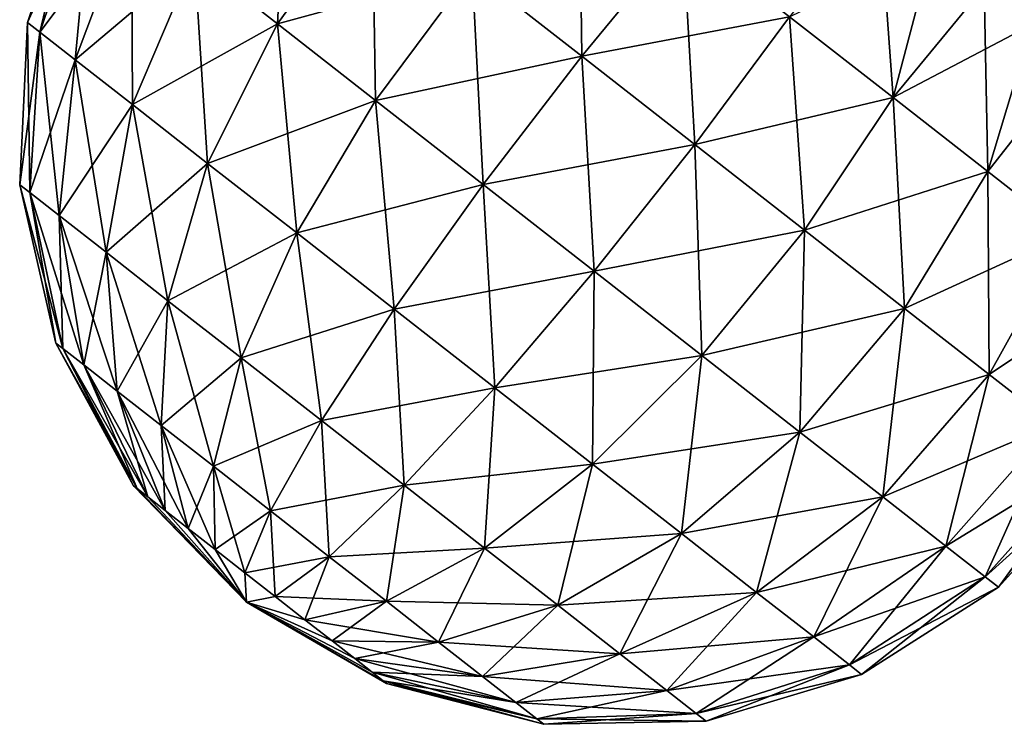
# Model space of a CAD drawing. Header units: millimetres. Extents: x -84 to 84, y -375 to 274.
# Tile 6 of 108: x -84 to -74, y 25 to 33. Entities that reach past the tile are written whole.
import ezdxf

# ---------------------------------------------------------------- set-up
doc = ezdxf.new("R2010")
doc.units = ezdxf.units.MM
doc.header["$LTSCALE"] = 148.96817
for name, color, linetype in [('175', 7, 'CONTINUOUS'), ('176', 7, 'CONTINUOUS'), ('180', 7, 'CONTINUOUS'), ('181', 7, 'CONTINUOUS')]:
    doc.layers.add(name, color=color, linetype=linetype)

msp = doc.modelspace()

# ---------------------------------------------------------------- linework, layer by layer
at = {"layer": '175', "color": 7, "linetype": 'CONTINUOUS', "true_color": 0xa2afbf}
for points in [[(-82.483, 33.361, 13.567), (-81.595, 32.667, 14.566), (-81.486, 34.782, 13.646), (-82.483, 33.361, 13.567)], [(-81.486, 34.782, 13.646), (-81.595, 32.667, 14.566), (-80.581, 34.075, 14.663), (-81.486, 34.782, 13.646)], [(-79.51, 33.238, 15.377), (-78.336, 32.321, 15.744), (-78.364, 34.502, 15.046), (-79.51, 33.238, 15.377)], [(-78.364, 34.502, 15.046), (-78.336, 32.321, 15.744), (-77.255, 33.635, 15.393), (-78.364, 34.502, 15.046)], [(-84.27, 32.68, 9.425), (-84.14, 32.578, 10.78), (-83.721, 34.328, 9.425), (-84.27, 32.68, 9.425)], [(-83.721, 34.328, 9.425), (-84.14, 32.578, 10.78), (-83.578, 34.216, 10.92), (-83.721, 34.328, 9.425)], [(-84.14, 32.578, 10.78), (-83.759, 32.28, 12.057), (-83.578, 34.216, 10.92), (-84.14, 32.578, 10.78)], [(-83.578, 34.216, 10.92), (-83.759, 32.28, 12.057), (-83.157, 33.888, 12.328), (-83.578, 34.216, 10.92)], [(-81.595, 32.667, 14.566), (-80.544, 31.846, 15.265), (-80.581, 34.075, 14.663), (-81.595, 32.667, 14.566)], [(-80.581, 34.075, 14.663), (-80.544, 31.846, 15.265), (-79.51, 33.238, 15.377), (-80.581, 34.075, 14.663)], [(-76.113, 32.743, 15.393), (-75.004, 31.877, 15.046), (-75.155, 33.94, 14.592), (-76.113, 32.743, 15.393)], [(-75.155, 33.94, 14.592), (-75.004, 31.877, 15.046), (-74.581, 33.492, 14.434), (-75.155, 33.94, 14.592)], [(-83.759, 32.28, 12.057), (-83.147, 31.803, 13.181), (-83.157, 33.888, 12.328), (-83.759, 32.28, 12.057)], [(-83.157, 33.888, 12.328), (-83.147, 31.803, 13.181), (-82.483, 33.361, 13.567), (-83.157, 33.888, 12.328)], [(-78.336, 32.321, 15.744), (-77.127, 31.376, 15.744), (-77.255, 33.635, 15.393), (-78.336, 32.321, 15.744)], [(-77.255, 33.635, 15.393), (-77.127, 31.376, 15.744), (-76.113, 32.743, 15.393), (-77.255, 33.635, 15.393)], [(-74.581, 33.492, 14.434), (-75.004, 31.877, 15.046), (-74.031, 33.062, 14.173), (-74.581, 33.492, 14.434)], [(-83.147, 31.803, 13.181), (-82.342, 31.173, 14.086), (-82.483, 33.361, 13.567), (-83.147, 31.803, 13.181)], [(-82.483, 33.361, 13.567), (-82.342, 31.173, 14.086), (-81.595, 32.667, 14.566), (-82.483, 33.361, 13.567)], [(-80.544, 31.846, 15.265), (-79.392, 30.946, 15.626), (-79.51, 33.238, 15.377), (-80.544, 31.846, 15.265)], [(-79.51, 33.238, 15.377), (-79.392, 30.946, 15.626), (-78.336, 32.321, 15.744), (-79.51, 33.238, 15.377)], [(-75.004, 31.877, 15.046), (-73.993, 31.087, 14.373), (-74.031, 33.062, 14.173), (-75.004, 31.877, 15.046)], [(-74.031, 33.062, 14.173), (-73.993, 31.087, 14.373), (-73.516, 32.66, 13.816), (-74.031, 33.062, 14.173)], [(-84.354, 30.944, 9.425), (-84.247, 30.861, 10.541), (-84.27, 32.68, 9.425), (-84.354, 30.944, 9.425)], [(-84.27, 32.68, 9.425), (-84.247, 30.861, 10.541), (-84.14, 32.578, 10.78), (-84.27, 32.68, 9.425)], [(-77.127, 31.376, 15.744), (-75.953, 30.459, 15.377), (-76.113, 32.743, 15.393), (-77.127, 31.376, 15.744)], [(-76.113, 32.743, 15.393), (-75.953, 30.459, 15.377), (-75.004, 31.877, 15.046), (-76.113, 32.743, 15.393)], [(-84.247, 30.861, 10.541), (-83.933, 30.615, 11.591), (-84.14, 32.578, 10.78), (-84.247, 30.861, 10.541)], [(-84.14, 32.578, 10.78), (-83.933, 30.615, 11.591), (-83.759, 32.28, 12.057), (-84.14, 32.578, 10.78)], [(-82.342, 31.173, 14.086), (-81.389, 30.429, 14.721), (-81.595, 32.667, 14.566), (-82.342, 31.173, 14.086)], [(-81.595, 32.667, 14.566), (-81.389, 30.429, 14.721), (-80.544, 31.846, 15.265), (-81.595, 32.667, 14.566)], [(-73.516, 32.66, 13.816), (-73.993, 31.087, 14.373), (-73.047, 32.293, 13.37), (-73.516, 32.66, 13.816)], [(-83.933, 30.615, 11.591), (-83.43, 30.222, 12.516), (-83.759, 32.28, 12.057), (-83.933, 30.615, 11.591)], [(-83.759, 32.28, 12.057), (-83.43, 30.222, 12.516), (-83.147, 31.803, 13.181), (-83.759, 32.28, 12.057)], [(-79.392, 30.946, 15.626), (-78.205, 30.019, 15.626), (-78.336, 32.321, 15.744), (-79.392, 30.946, 15.626)], [(-78.336, 32.321, 15.744), (-78.205, 30.019, 15.626), (-77.127, 31.376, 15.744), (-78.336, 32.321, 15.744)], [(-73.993, 31.087, 14.373), (-73.138, 30.419, 13.412), (-73.047, 32.293, 13.37), (-73.993, 31.087, 14.373)], [(-81.389, 30.429, 14.721), (-80.345, 29.613, 15.048), (-80.544, 31.846, 15.265), (-81.389, 30.429, 14.721)], [(-80.544, 31.846, 15.265), (-80.345, 29.613, 15.048), (-79.392, 30.946, 15.626), (-80.544, 31.846, 15.265)], [(-75.953, 30.459, 15.377), (-74.882, 29.622, 14.663), (-75.004, 31.877, 15.046), (-75.953, 30.459, 15.377)], [(-75.004, 31.877, 15.046), (-74.882, 29.622, 14.663), (-73.993, 31.087, 14.373), (-75.004, 31.877, 15.046)], [(-83.43, 30.222, 12.516), (-82.767, 29.704, 13.261), (-83.147, 31.803, 13.181), (-83.43, 30.222, 12.516)], [(-83.147, 31.803, 13.181), (-82.767, 29.704, 13.261), (-82.342, 31.173, 14.086), (-83.147, 31.803, 13.181)], [(-78.205, 30.019, 15.626), (-77.053, 29.119, 15.265), (-77.127, 31.376, 15.744), (-78.205, 30.019, 15.626)], [(-77.127, 31.376, 15.744), (-77.053, 29.119, 15.265), (-75.953, 30.459, 15.377), (-77.127, 31.376, 15.744)], [(-82.767, 29.704, 13.261), (-81.983, 29.092, 13.784), (-82.342, 31.173, 14.086), (-82.767, 29.704, 13.261)], [(-82.342, 31.173, 14.086), (-81.983, 29.092, 13.784), (-81.389, 30.429, 14.721), (-82.342, 31.173, 14.086)], [(-74.882, 29.622, 14.663), (-73.977, 28.915, 13.646), (-73.993, 31.087, 14.373), (-74.882, 29.622, 14.663)], [(-73.993, 31.087, 14.373), (-73.977, 28.915, 13.646), (-73.138, 30.419, 13.412), (-73.993, 31.087, 14.373)], [(-83.966, 29.25, 9.425), (-83.891, 29.191, 10.218), (-84.354, 30.944, 9.425), (-83.966, 29.25, 9.425)], [(-84.354, 30.944, 9.425), (-83.891, 29.191, 10.218), (-84.247, 30.861, 10.541), (-84.354, 30.944, 9.425)], [(-80.345, 29.613, 15.048), (-79.269, 28.772, 15.048), (-79.392, 30.946, 15.626), (-80.345, 29.613, 15.048)], [(-79.392, 30.946, 15.626), (-79.269, 28.772, 15.048), (-78.205, 30.019, 15.626), (-79.392, 30.946, 15.626)], [(-83.891, 29.191, 10.218), (-83.667, 29.017, 10.965), (-84.247, 30.861, 10.541), (-83.891, 29.191, 10.218)], [(-84.247, 30.861, 10.541), (-83.667, 29.017, 10.965), (-83.933, 30.615, 11.591), (-84.247, 30.861, 10.541)], [(-83.667, 29.017, 10.965), (-83.31, 28.737, 11.622), (-83.933, 30.615, 11.591), (-83.667, 29.017, 10.965)], [(-83.933, 30.615, 11.591), (-83.31, 28.737, 11.622), (-83.43, 30.222, 12.516), (-83.933, 30.615, 11.591)], [(-77.053, 29.119, 15.265), (-76.003, 28.298, 14.566), (-75.953, 30.459, 15.377), (-77.053, 29.119, 15.265)], [(-75.953, 30.459, 15.377), (-76.003, 28.298, 14.566), (-74.882, 29.622, 14.663), (-75.953, 30.459, 15.377)], [(-81.983, 29.092, 13.784), (-81.123, 28.42, 14.053), (-81.389, 30.429, 14.721), (-81.983, 29.092, 13.784)], [(-81.389, 30.429, 14.721), (-81.123, 28.42, 14.053), (-80.345, 29.613, 15.048), (-81.389, 30.429, 14.721)], [(-73.977, 28.915, 13.646), (-73.29, 28.379, 12.383), (-73.138, 30.419, 13.412), (-73.977, 28.915, 13.646)], [(-83.31, 28.737, 11.622), (-82.839, 28.369, 12.152), (-83.43, 30.222, 12.516), (-83.31, 28.737, 11.622)], [(-83.43, 30.222, 12.516), (-82.839, 28.369, 12.152), (-82.767, 29.704, 13.261), (-83.43, 30.222, 12.516)], [(-79.269, 28.772, 15.048), (-78.224, 27.956, 14.721), (-78.205, 30.019, 15.626), (-79.269, 28.772, 15.048)], [(-78.205, 30.019, 15.626), (-78.224, 27.956, 14.721), (-77.053, 29.119, 15.265), (-78.205, 30.019, 15.626)], [(-82.839, 28.369, 12.152), (-82.281, 27.934, 12.523), (-82.767, 29.704, 13.261), (-82.839, 28.369, 12.152)], [(-82.767, 29.704, 13.261), (-82.281, 27.934, 12.523), (-81.983, 29.092, 13.784), (-82.767, 29.704, 13.261)], [(-76.003, 28.298, 14.566), (-75.114, 27.604, 13.567), (-74.882, 29.622, 14.663), (-76.003, 28.298, 14.566)], [(-74.882, 29.622, 14.663), (-75.114, 27.604, 13.567), (-73.977, 28.915, 13.646), (-74.882, 29.622, 14.663)], [(-81.123, 28.42, 14.053), (-80.238, 27.728, 14.053), (-80.345, 29.613, 15.048), (-81.123, 28.42, 14.053)], [(-80.345, 29.613, 15.048), (-80.238, 27.728, 14.053), (-79.269, 28.772, 15.048), (-80.345, 29.613, 15.048)], [(-83.136, 27.724, 9.425), (-83.097, 27.693, 9.837), (-83.966, 29.25, 9.425), (-83.136, 27.724, 9.425)], [(-83.966, 29.25, 9.425), (-83.097, 27.693, 9.837), (-83.891, 29.191, 10.218), (-83.966, 29.25, 9.425)], [(-83.097, 27.693, 9.837), (-82.981, 27.603, 10.224), (-83.891, 29.191, 10.218), (-83.097, 27.693, 9.837)], [(-83.891, 29.191, 10.218), (-82.981, 27.603, 10.224), (-83.667, 29.017, 10.965), (-83.891, 29.191, 10.218)], [(-82.281, 27.934, 12.523), (-81.67, 27.456, 12.714), (-81.983, 29.092, 13.784), (-82.281, 27.934, 12.523)], [(-81.983, 29.092, 13.784), (-81.67, 27.456, 12.714), (-81.123, 28.42, 14.053), (-81.983, 29.092, 13.784)], [(-78.224, 27.956, 14.721), (-77.271, 27.212, 14.086), (-77.053, 29.119, 15.265), (-78.224, 27.956, 14.721)], [(-77.053, 29.119, 15.265), (-77.271, 27.212, 14.086), (-76.003, 28.298, 14.566), (-77.053, 29.119, 15.265)], [(-82.981, 27.603, 10.224), (-82.796, 27.458, 10.565), (-83.667, 29.017, 10.965), (-82.981, 27.603, 10.224)], [(-83.667, 29.017, 10.965), (-82.796, 27.458, 10.565), (-83.31, 28.737, 11.622), (-83.667, 29.017, 10.965)], [(-75.114, 27.604, 13.567), (-74.44, 27.077, 12.328), (-73.977, 28.915, 13.646), (-75.114, 27.604, 13.567)], [(-73.977, 28.915, 13.646), (-74.44, 27.077, 12.328), (-73.29, 28.379, 12.383), (-73.977, 28.915, 13.646)], [(-80.238, 27.728, 14.053), (-79.378, 27.056, 13.784), (-79.269, 28.772, 15.048), (-80.238, 27.728, 14.053)], [(-79.269, 28.772, 15.048), (-79.378, 27.056, 13.784), (-78.224, 27.956, 14.721), (-79.269, 28.772, 15.048)], [(-82.796, 27.458, 10.565), (-82.551, 27.267, 10.84), (-83.31, 28.737, 11.622), (-82.796, 27.458, 10.565)], [(-83.31, 28.737, 11.622), (-82.551, 27.267, 10.84), (-82.839, 28.369, 12.152), (-83.31, 28.737, 11.622)], [(-82.551, 27.267, 10.84), (-82.262, 27.041, 11.033), (-82.839, 28.369, 12.152), (-82.551, 27.267, 10.84)], [(-82.839, 28.369, 12.152), (-82.262, 27.041, 11.033), (-82.281, 27.934, 12.523), (-82.839, 28.369, 12.152)], [(-81.67, 27.456, 12.714), (-81.041, 26.964, 12.714), (-81.123, 28.42, 14.053), (-81.67, 27.456, 12.714)], [(-81.123, 28.42, 14.053), (-81.041, 26.964, 12.714), (-80.238, 27.728, 14.053), (-81.123, 28.42, 14.053)], [(-74.44, 27.077, 12.328), (-74.02, 26.749, 10.92), (-73.29, 28.379, 12.383), (-74.44, 27.077, 12.328)], [(-73.29, 28.379, 12.383), (-74.02, 26.749, 10.92), (-72.861, 28.044, 10.948), (-73.29, 28.379, 12.383)], [(-77.271, 27.212, 14.086), (-76.466, 26.582, 13.181), (-76.003, 28.298, 14.566), (-77.271, 27.212, 14.086)], [(-76.003, 28.298, 14.566), (-76.466, 26.582, 13.181), (-75.114, 27.604, 13.567), (-76.003, 28.298, 14.566)], [(-74.02, 26.749, 10.92), (-73.877, 26.637, 9.425), (-72.861, 28.044, 10.948), (-74.02, 26.749, 10.92)], [(-72.861, 28.044, 10.948), (-73.877, 26.637, 9.425), (-72.716, 27.93, 9.425), (-72.861, 28.044, 10.948)], [(-82.262, 27.041, 11.033), (-81.945, 26.793, 11.132), (-82.281, 27.934, 12.523), (-82.262, 27.041, 11.033)], [(-82.281, 27.934, 12.523), (-81.945, 26.793, 11.132), (-81.67, 27.456, 12.714), (-82.281, 27.934, 12.523)], [(-79.378, 27.056, 13.784), (-78.594, 26.444, 13.261), (-78.224, 27.956, 14.721), (-79.378, 27.056, 13.784)], [(-78.224, 27.956, 14.721), (-78.594, 26.444, 13.261), (-77.271, 27.212, 14.086), (-78.224, 27.956, 14.721)], [(-83.136, 27.724, 9.425), (-81.927, 26.479, 9.425), (-83.097, 27.693, 9.837), (-83.136, 27.724, 9.425)], [(-81.041, 26.964, 12.714), (-80.429, 26.487, 12.523), (-80.238, 27.728, 14.053), (-81.041, 26.964, 12.714)], [(-80.238, 27.728, 14.053), (-80.429, 26.487, 12.523), (-79.378, 27.056, 13.784), (-80.238, 27.728, 14.053)], [(-83.097, 27.693, 9.837), (-81.927, 26.479, 9.425), (-82.981, 27.603, 10.224), (-83.097, 27.693, 9.837)], [(-82.981, 27.603, 10.224), (-81.927, 26.479, 9.425), (-82.796, 27.458, 10.565), (-82.981, 27.603, 10.224)], [(-76.466, 26.582, 13.181), (-75.855, 26.105, 12.057), (-75.114, 27.604, 13.567), (-76.466, 26.582, 13.181)], [(-75.114, 27.604, 13.567), (-75.855, 26.105, 12.057), (-74.44, 27.077, 12.328), (-75.114, 27.604, 13.567)], [(-82.796, 27.458, 10.565), (-81.927, 26.479, 9.425), (-82.551, 27.267, 10.84), (-82.796, 27.458, 10.565)], [(-81.945, 26.793, 11.132), (-81.618, 26.537, 11.132), (-81.67, 27.456, 12.714), (-81.945, 26.793, 11.132)], [(-81.67, 27.456, 12.714), (-81.618, 26.537, 11.132), (-81.041, 26.964, 12.714), (-81.67, 27.456, 12.714)], [(-82.551, 27.267, 10.84), (-81.927, 26.479, 9.425), (-82.262, 27.041, 11.033), (-82.551, 27.267, 10.84)], [(-78.594, 26.444, 13.261), (-77.931, 25.926, 12.516), (-77.271, 27.212, 14.086), (-78.594, 26.444, 13.261)], [(-77.271, 27.212, 14.086), (-77.931, 25.926, 12.516), (-76.466, 26.582, 13.181), (-77.271, 27.212, 14.086)], [(-82.262, 27.041, 11.033), (-81.927, 26.479, 9.425), (-81.945, 26.793, 11.132), (-82.262, 27.041, 11.033)], [(-80.429, 26.487, 12.523), (-79.872, 26.051, 12.152), (-79.378, 27.056, 13.784), (-80.429, 26.487, 12.523)], [(-79.378, 27.056, 13.784), (-79.872, 26.051, 12.152), (-78.594, 26.444, 13.261), (-79.378, 27.056, 13.784)], [(-75.855, 26.105, 12.057), (-75.473, 25.807, 10.78), (-74.44, 27.077, 12.328), (-75.855, 26.105, 12.057)], [(-74.44, 27.077, 12.328), (-75.473, 25.807, 10.78), (-74.02, 26.749, 10.92), (-74.44, 27.077, 12.328)], [(-81.618, 26.537, 11.132), (-81.301, 26.29, 11.033), (-81.041, 26.964, 12.714), (-81.618, 26.537, 11.132)], [(-81.041, 26.964, 12.714), (-81.301, 26.29, 11.033), (-80.429, 26.487, 12.523), (-81.041, 26.964, 12.714)], [(-81.945, 26.793, 11.132), (-81.927, 26.479, 9.425), (-81.618, 26.537, 11.132), (-81.945, 26.793, 11.132)], [(-75.473, 25.807, 10.78), (-75.343, 25.705, 9.425), (-74.02, 26.749, 10.92), (-75.473, 25.807, 10.78)], [(-74.02, 26.749, 10.92), (-75.343, 25.705, 9.425), (-73.877, 26.637, 9.425), (-74.02, 26.749, 10.92)], [(-77.931, 25.926, 12.516), (-77.428, 25.533, 11.591), (-76.466, 26.582, 13.181), (-77.931, 25.926, 12.516)], [(-76.466, 26.582, 13.181), (-77.428, 25.533, 11.591), (-75.855, 26.105, 12.057), (-76.466, 26.582, 13.181)], [(-81.618, 26.537, 11.132), (-81.927, 26.479, 9.425), (-81.301, 26.29, 11.033), (-81.618, 26.537, 11.132)], [(-81.301, 26.29, 11.033), (-81.927, 26.479, 9.425), (-81.011, 26.064, 10.84), (-81.301, 26.29, 11.033)], [(-81.011, 26.064, 10.84), (-81.927, 26.479, 9.425), (-80.767, 25.873, 10.565), (-81.011, 26.064, 10.84)], [(-80.767, 25.873, 10.565), (-81.927, 26.479, 9.425), (-80.581, 25.728, 10.224), (-80.767, 25.873, 10.565)], [(-80.581, 25.728, 10.224), (-81.927, 26.479, 9.425), (-80.465, 25.637, 9.837), (-80.581, 25.728, 10.224)], [(-80.465, 25.637, 9.837), (-81.927, 26.479, 9.425), (-80.426, 25.606, 9.425), (-80.465, 25.637, 9.837)], [(-81.301, 26.29, 11.033), (-81.011, 26.064, 10.84), (-80.429, 26.487, 12.523), (-81.301, 26.29, 11.033)], [(-80.429, 26.487, 12.523), (-81.011, 26.064, 10.84), (-79.872, 26.051, 12.152), (-80.429, 26.487, 12.523)], [(-79.872, 26.051, 12.152), (-79.401, 25.683, 11.622), (-78.594, 26.444, 13.261), (-79.872, 26.051, 12.152)], [(-78.594, 26.444, 13.261), (-79.401, 25.683, 11.622), (-77.931, 25.926, 12.516), (-78.594, 26.444, 13.261)], [(-81.011, 26.064, 10.84), (-80.767, 25.873, 10.565), (-79.872, 26.051, 12.152), (-81.011, 26.064, 10.84)], [(-79.872, 26.051, 12.152), (-80.767, 25.873, 10.565), (-79.401, 25.683, 11.622), (-79.872, 26.051, 12.152)], [(-77.428, 25.533, 11.591), (-77.114, 25.287, 10.541), (-75.855, 26.105, 12.057), (-77.428, 25.533, 11.591)], [(-75.855, 26.105, 12.057), (-77.114, 25.287, 10.541), (-75.473, 25.807, 10.78), (-75.855, 26.105, 12.057)], [(-79.401, 25.683, 11.622), (-79.043, 25.404, 10.965), (-77.931, 25.926, 12.516), (-79.401, 25.683, 11.622)], [(-77.931, 25.926, 12.516), (-79.043, 25.404, 10.965), (-77.428, 25.533, 11.591), (-77.931, 25.926, 12.516)], [(-80.767, 25.873, 10.565), (-80.581, 25.728, 10.224), (-79.401, 25.683, 11.622), (-80.767, 25.873, 10.565)], [(-80.581, 25.728, 10.224), (-80.465, 25.637, 9.837), (-79.043, 25.404, 10.965), (-80.581, 25.728, 10.224)], [(-79.401, 25.683, 11.622), (-80.581, 25.728, 10.224), (-79.043, 25.404, 10.965), (-79.401, 25.683, 11.622)], [(-77.114, 25.287, 10.541), (-77.007, 25.204, 9.425), (-75.473, 25.807, 10.78), (-77.114, 25.287, 10.541)], [(-75.473, 25.807, 10.78), (-77.007, 25.204, 9.425), (-75.343, 25.705, 9.425), (-75.473, 25.807, 10.78)], [(-80.465, 25.637, 9.837), (-80.426, 25.606, 9.425), (-78.82, 25.229, 10.218), (-80.465, 25.637, 9.837)], [(-79.043, 25.404, 10.965), (-80.465, 25.637, 9.837), (-78.82, 25.229, 10.218), (-79.043, 25.404, 10.965)], [(-78.82, 25.229, 10.218), (-80.426, 25.606, 9.425), (-78.744, 25.17, 9.425), (-78.82, 25.229, 10.218)], [(-79.043, 25.404, 10.965), (-78.82, 25.229, 10.218), (-77.428, 25.533, 11.591), (-79.043, 25.404, 10.965)], [(-77.428, 25.533, 11.591), (-78.82, 25.229, 10.218), (-77.114, 25.287, 10.541), (-77.428, 25.533, 11.591)], [(-78.82, 25.229, 10.218), (-78.744, 25.17, 9.425), (-77.114, 25.287, 10.541), (-78.82, 25.229, 10.218)], [(-77.114, 25.287, 10.541), (-78.744, 25.17, 9.425), (-77.007, 25.204, 9.425), (-77.114, 25.287, 10.541)]]:
    msp.add_3dface(points, dxfattribs=at)
at = {"layer": '176', "color": 7, "linetype": 'CONTINUOUS', "true_color": 0xa2afbf}
msp.add_3dface([(-74.031, 33.062, 14.173), (-73.516, 32.66, 13.816), (-73.337, 33.608, 13.546), (-74.031, 33.062, 14.173)], dxfattribs=at)
at = {"layer": '180', "color": 7, "linetype": 'CONTINUOUS', "true_color": 0xa2afbf}
for points in [[(-84.27, 32.68, 9.425), (-83.721, 34.328, 9.425), (-83.578, 34.216, 7.93), (-84.27, 32.68, 9.425)], [(-84.14, 32.578, 8.07), (-84.27, 32.68, 9.425), (-83.578, 34.216, 7.93), (-84.14, 32.578, 8.07)], [(-83.157, 33.888, 6.522), (-84.14, 32.578, 8.07), (-83.578, 34.216, 7.93), (-83.157, 33.888, 6.522)], [(-81.595, 32.667, 4.284), (-82.483, 33.361, 5.283), (-80.581, 34.075, 4.187), (-81.595, 32.667, 4.284)], [(-79.51, 33.238, 3.473), (-81.595, 32.667, 4.284), (-80.581, 34.075, 4.187), (-79.51, 33.238, 3.473)], [(-83.759, 32.28, 6.793), (-84.14, 32.578, 8.07), (-83.157, 33.888, 6.522), (-83.759, 32.28, 6.793)], [(-82.483, 33.361, 5.283), (-83.759, 32.28, 6.793), (-83.157, 33.888, 6.522), (-82.483, 33.361, 5.283)], [(-78.336, 32.321, 3.106), (-79.51, 33.238, 3.473), (-77.255, 33.635, 3.457), (-78.336, 32.321, 3.106)], [(-76.113, 32.743, 3.457), (-78.336, 32.321, 3.106), (-77.255, 33.635, 3.457), (-76.113, 32.743, 3.457)], [(-75.004, 31.877, 3.804), (-76.113, 32.743, 3.457), (-74.581, 33.492, 4.416), (-75.004, 31.877, 3.804)], [(-74.031, 33.062, 4.677), (-75.004, 31.877, 3.804), (-74.581, 33.492, 4.416), (-74.031, 33.062, 4.677)], [(-83.147, 31.803, 5.669), (-83.759, 32.28, 6.793), (-82.483, 33.361, 5.283), (-83.147, 31.803, 5.669)], [(-81.595, 32.667, 4.284), (-83.147, 31.803, 5.669), (-82.483, 33.361, 5.283), (-81.595, 32.667, 4.284)], [(-80.544, 31.846, 3.585), (-81.595, 32.667, 4.284), (-79.51, 33.238, 3.473), (-80.544, 31.846, 3.585)], [(-78.336, 32.321, 3.106), (-80.544, 31.846, 3.585), (-79.51, 33.238, 3.473), (-78.336, 32.321, 3.106)], [(-73.516, 32.66, 5.034), (-75.004, 31.877, 3.804), (-74.031, 33.062, 4.677), (-73.516, 32.66, 5.034)], [(-84.354, 30.944, 9.425), (-84.27, 32.68, 9.425), (-84.14, 32.578, 8.07), (-84.354, 30.944, 9.425)], [(-77.127, 31.376, 3.106), (-78.336, 32.321, 3.106), (-76.113, 32.743, 3.457), (-77.127, 31.376, 3.106)], [(-75.004, 31.877, 3.804), (-77.127, 31.376, 3.106), (-76.113, 32.743, 3.457), (-75.004, 31.877, 3.804)], [(-84.247, 30.861, 8.309), (-84.354, 30.944, 9.425), (-84.14, 32.578, 8.07), (-84.247, 30.861, 8.309)], [(-83.759, 32.28, 6.793), (-84.247, 30.861, 8.309), (-84.14, 32.578, 8.07), (-83.759, 32.28, 6.793)], [(-82.342, 31.173, 4.764), (-83.147, 31.803, 5.669), (-81.595, 32.667, 4.284), (-82.342, 31.173, 4.764)], [(-80.544, 31.846, 3.585), (-82.342, 31.173, 4.764), (-81.595, 32.667, 4.284), (-80.544, 31.846, 3.585)], [(-73.993, 31.087, 4.477), (-75.004, 31.877, 3.804), (-73.516, 32.66, 5.034), (-73.993, 31.087, 4.477)], [(-73.047, 32.293, 5.48), (-73.993, 31.087, 4.477), (-73.516, 32.66, 5.034), (-73.047, 32.293, 5.48)], [(-83.933, 30.615, 7.259), (-84.247, 30.861, 8.309), (-83.759, 32.28, 6.793), (-83.933, 30.615, 7.259)], [(-83.147, 31.803, 5.669), (-83.933, 30.615, 7.259), (-83.759, 32.28, 6.793), (-83.147, 31.803, 5.669)], [(-79.392, 30.946, 3.224), (-80.544, 31.846, 3.585), (-78.336, 32.321, 3.106), (-79.392, 30.946, 3.224)], [(-77.127, 31.376, 3.106), (-79.392, 30.946, 3.224), (-78.336, 32.321, 3.106), (-77.127, 31.376, 3.106)], [(-73.138, 30.419, 5.438), (-73.993, 31.087, 4.477), (-73.047, 32.293, 5.48), (-73.138, 30.419, 5.438)], [(-81.389, 30.429, 4.129), (-82.342, 31.173, 4.764), (-80.544, 31.846, 3.585), (-81.389, 30.429, 4.129)], [(-79.392, 30.946, 3.224), (-81.389, 30.429, 4.129), (-80.544, 31.846, 3.585), (-79.392, 30.946, 3.224)], [(-75.953, 30.459, 3.473), (-77.127, 31.376, 3.106), (-75.004, 31.877, 3.804), (-75.953, 30.459, 3.473)], [(-73.993, 31.087, 4.477), (-75.953, 30.459, 3.473), (-75.004, 31.877, 3.804), (-73.993, 31.087, 4.477)], [(-83.43, 30.222, 6.334), (-83.933, 30.615, 7.259), (-83.147, 31.803, 5.669), (-83.43, 30.222, 6.334)], [(-82.342, 31.173, 4.764), (-83.43, 30.222, 6.334), (-83.147, 31.803, 5.669), (-82.342, 31.173, 4.764)], [(-78.205, 30.019, 3.224), (-79.392, 30.946, 3.224), (-77.127, 31.376, 3.106), (-78.205, 30.019, 3.224)], [(-75.953, 30.459, 3.473), (-78.205, 30.019, 3.224), (-77.127, 31.376, 3.106), (-75.953, 30.459, 3.473)], [(-82.767, 29.704, 5.589), (-83.43, 30.222, 6.334), (-82.342, 31.173, 4.764), (-82.767, 29.704, 5.589)], [(-81.389, 30.429, 4.129), (-82.767, 29.704, 5.589), (-82.342, 31.173, 4.764), (-81.389, 30.429, 4.129)], [(-74.882, 29.622, 4.187), (-75.953, 30.459, 3.473), (-73.993, 31.087, 4.477), (-74.882, 29.622, 4.187)], [(-73.138, 30.419, 5.438), (-74.882, 29.622, 4.187), (-73.993, 31.087, 4.477), (-73.138, 30.419, 5.438)], [(-83.966, 29.25, 9.425), (-84.354, 30.944, 9.425), (-84.247, 30.861, 8.309), (-83.966, 29.25, 9.425)], [(-80.345, 29.613, 3.802), (-81.389, 30.429, 4.129), (-79.392, 30.946, 3.224), (-80.345, 29.613, 3.802)], [(-78.205, 30.019, 3.224), (-80.345, 29.613, 3.802), (-79.392, 30.946, 3.224), (-78.205, 30.019, 3.224)], [(-83.891, 29.191, 8.632), (-83.966, 29.25, 9.425), (-84.247, 30.861, 8.309), (-83.891, 29.191, 8.632)], [(-83.933, 30.615, 7.259), (-83.891, 29.191, 8.632), (-84.247, 30.861, 8.309), (-83.933, 30.615, 7.259)], [(-83.667, 29.017, 7.885), (-83.891, 29.191, 8.632), (-83.933, 30.615, 7.259), (-83.667, 29.017, 7.885)], [(-83.43, 30.222, 6.334), (-83.667, 29.017, 7.885), (-83.933, 30.615, 7.259), (-83.43, 30.222, 6.334)], [(-77.053, 29.119, 3.585), (-78.205, 30.019, 3.224), (-75.953, 30.459, 3.473), (-77.053, 29.119, 3.585)], [(-74.882, 29.622, 4.187), (-77.053, 29.119, 3.585), (-75.953, 30.459, 3.473), (-74.882, 29.622, 4.187)], [(-81.983, 29.092, 5.066), (-82.767, 29.704, 5.589), (-81.389, 30.429, 4.129), (-81.983, 29.092, 5.066)], [(-80.345, 29.613, 3.802), (-81.983, 29.092, 5.066), (-81.389, 30.429, 4.129), (-80.345, 29.613, 3.802)], [(-73.977, 28.915, 5.204), (-74.882, 29.622, 4.187), (-73.138, 30.419, 5.438), (-73.977, 28.915, 5.204)], [(-72.489, 29.912, 6.631), (-73.977, 28.915, 5.204), (-73.138, 30.419, 5.438), (-72.489, 29.912, 6.631)], [(-83.31, 28.737, 7.228), (-83.667, 29.017, 7.885), (-83.43, 30.222, 6.334), (-83.31, 28.737, 7.228)], [(-82.767, 29.704, 5.589), (-83.31, 28.737, 7.228), (-83.43, 30.222, 6.334), (-82.767, 29.704, 5.589)], [(-79.269, 28.772, 3.802), (-80.345, 29.613, 3.802), (-78.205, 30.019, 3.224), (-79.269, 28.772, 3.802)], [(-77.053, 29.119, 3.585), (-79.269, 28.772, 3.802), (-78.205, 30.019, 3.224), (-77.053, 29.119, 3.585)], [(-73.29, 28.379, 6.467), (-73.977, 28.915, 5.204), (-72.489, 29.912, 6.631), (-73.29, 28.379, 6.467)], [(-82.839, 28.369, 6.698), (-83.31, 28.737, 7.228), (-82.767, 29.704, 5.589), (-82.839, 28.369, 6.698)], [(-81.983, 29.092, 5.066), (-82.839, 28.369, 6.698), (-82.767, 29.704, 5.589), (-81.983, 29.092, 5.066)], [(-76.003, 28.298, 4.284), (-77.053, 29.119, 3.585), (-74.882, 29.622, 4.187), (-76.003, 28.298, 4.284)], [(-73.977, 28.915, 5.204), (-76.003, 28.298, 4.284), (-74.882, 29.622, 4.187), (-73.977, 28.915, 5.204)], [(-81.123, 28.42, 4.797), (-81.983, 29.092, 5.066), (-80.345, 29.613, 3.802), (-81.123, 28.42, 4.797)], [(-79.269, 28.772, 3.802), (-81.123, 28.42, 4.797), (-80.345, 29.613, 3.802), (-79.269, 28.772, 3.802)], [(-83.136, 27.724, 9.425), (-83.966, 29.25, 9.425), (-83.891, 29.191, 8.632), (-83.136, 27.724, 9.425)], [(-83.097, 27.693, 9.013), (-83.136, 27.724, 9.425), (-83.891, 29.191, 8.632), (-83.097, 27.693, 9.013)], [(-83.667, 29.017, 7.885), (-83.097, 27.693, 9.013), (-83.891, 29.191, 8.632), (-83.667, 29.017, 7.885)], [(-82.281, 27.934, 6.327), (-82.839, 28.369, 6.698), (-81.983, 29.092, 5.066), (-82.281, 27.934, 6.327)], [(-81.123, 28.42, 4.797), (-82.281, 27.934, 6.327), (-81.983, 29.092, 5.066), (-81.123, 28.42, 4.797)], [(-78.224, 27.956, 4.129), (-79.269, 28.772, 3.802), (-77.053, 29.119, 3.585), (-78.224, 27.956, 4.129)], [(-76.003, 28.298, 4.284), (-78.224, 27.956, 4.129), (-77.053, 29.119, 3.585), (-76.003, 28.298, 4.284)], [(-82.981, 27.603, 8.626), (-83.097, 27.693, 9.013), (-83.667, 29.017, 7.885), (-82.981, 27.603, 8.626)], [(-83.31, 28.737, 7.228), (-82.981, 27.603, 8.626), (-83.667, 29.017, 7.885), (-83.31, 28.737, 7.228)], [(-75.114, 27.604, 5.283), (-76.003, 28.298, 4.284), (-73.977, 28.915, 5.204), (-75.114, 27.604, 5.283)], [(-73.29, 28.379, 6.467), (-75.114, 27.604, 5.283), (-73.977, 28.915, 5.204), (-73.29, 28.379, 6.467)], [(-80.238, 27.728, 4.797), (-81.123, 28.42, 4.797), (-79.269, 28.772, 3.802), (-80.238, 27.728, 4.797)], [(-78.224, 27.956, 4.129), (-80.238, 27.728, 4.797), (-79.269, 28.772, 3.802), (-78.224, 27.956, 4.129)], [(-82.796, 27.458, 8.285), (-82.981, 27.603, 8.626), (-83.31, 28.737, 7.228), (-82.796, 27.458, 8.285)], [(-82.839, 28.369, 6.698), (-82.796, 27.458, 8.285), (-83.31, 28.737, 7.228), (-82.839, 28.369, 6.698)], [(-82.551, 27.267, 8.01), (-82.796, 27.458, 8.285), (-82.839, 28.369, 6.698), (-82.551, 27.267, 8.01)], [(-82.281, 27.934, 6.327), (-82.551, 27.267, 8.01), (-82.839, 28.369, 6.698), (-82.281, 27.934, 6.327)], [(-81.67, 27.456, 6.136), (-82.281, 27.934, 6.327), (-81.123, 28.42, 4.797), (-81.67, 27.456, 6.136)], [(-80.238, 27.728, 4.797), (-81.67, 27.456, 6.136), (-81.123, 28.42, 4.797), (-80.238, 27.728, 4.797)], [(-74.44, 27.077, 6.522), (-75.114, 27.604, 5.283), (-73.29, 28.379, 6.467), (-74.44, 27.077, 6.522)], [(-72.861, 28.044, 7.902), (-74.44, 27.077, 6.522), (-73.29, 28.379, 6.467), (-72.861, 28.044, 7.902)], [(-77.271, 27.212, 4.764), (-78.224, 27.956, 4.129), (-76.003, 28.298, 4.284), (-77.271, 27.212, 4.764)], [(-75.114, 27.604, 5.283), (-77.271, 27.212, 4.764), (-76.003, 28.298, 4.284), (-75.114, 27.604, 5.283)], [(-74.02, 26.749, 7.93), (-74.44, 27.077, 6.522), (-72.861, 28.044, 7.902), (-74.02, 26.749, 7.93)], [(-72.716, 27.93, 9.425), (-74.02, 26.749, 7.93), (-72.861, 28.044, 7.902), (-72.716, 27.93, 9.425)], [(-82.262, 27.041, 7.817), (-82.551, 27.267, 8.01), (-82.281, 27.934, 6.327), (-82.262, 27.041, 7.817)], [(-81.67, 27.456, 6.136), (-82.262, 27.041, 7.817), (-82.281, 27.934, 6.327), (-81.67, 27.456, 6.136)], [(-79.378, 27.056, 5.066), (-80.238, 27.728, 4.797), (-78.224, 27.956, 4.129), (-79.378, 27.056, 5.066)], [(-77.271, 27.212, 4.764), (-79.378, 27.056, 5.066), (-78.224, 27.956, 4.129), (-77.271, 27.212, 4.764)], [(-72.716, 27.93, 9.425), (-73.877, 26.637, 9.425), (-74.02, 26.749, 7.93), (-72.716, 27.93, 9.425)], [(-81.927, 26.479, 9.425), (-83.136, 27.724, 9.425), (-83.097, 27.693, 9.013), (-81.927, 26.479, 9.425)], [(-81.041, 26.964, 6.136), (-81.67, 27.456, 6.136), (-80.238, 27.728, 4.797), (-81.041, 26.964, 6.136)], [(-79.378, 27.056, 5.066), (-81.041, 26.964, 6.136), (-80.238, 27.728, 4.797), (-79.378, 27.056, 5.066)], [(-82.981, 27.603, 8.626), (-81.927, 26.479, 9.425), (-83.097, 27.693, 9.013), (-82.981, 27.603, 8.626)], [(-82.796, 27.458, 8.285), (-81.927, 26.479, 9.425), (-82.981, 27.603, 8.626), (-82.796, 27.458, 8.285)], [(-76.466, 26.582, 5.669), (-77.271, 27.212, 4.764), (-75.114, 27.604, 5.283), (-76.466, 26.582, 5.669)], [(-74.44, 27.077, 6.522), (-76.466, 26.582, 5.669), (-75.114, 27.604, 5.283), (-74.44, 27.077, 6.522)], [(-82.551, 27.267, 8.01), (-81.927, 26.479, 9.425), (-82.796, 27.458, 8.285), (-82.551, 27.267, 8.01)], [(-81.945, 26.793, 7.718), (-82.262, 27.041, 7.817), (-81.67, 27.456, 6.136), (-81.945, 26.793, 7.718)], [(-81.041, 26.964, 6.136), (-81.945, 26.793, 7.718), (-81.67, 27.456, 6.136), (-81.041, 26.964, 6.136)], [(-82.262, 27.041, 7.817), (-81.927, 26.479, 9.425), (-82.551, 27.267, 8.01), (-82.262, 27.041, 7.817)], [(-78.594, 26.444, 5.589), (-79.378, 27.056, 5.066), (-77.271, 27.212, 4.764), (-78.594, 26.444, 5.589)], [(-76.466, 26.582, 5.669), (-78.594, 26.444, 5.589), (-77.271, 27.212, 4.764), (-76.466, 26.582, 5.669)], [(-81.945, 26.793, 7.718), (-81.927, 26.479, 9.425), (-82.262, 27.041, 7.817), (-81.945, 26.793, 7.718)], [(-80.429, 26.487, 6.327), (-81.041, 26.964, 6.136), (-79.378, 27.056, 5.066), (-80.429, 26.487, 6.327)], [(-78.594, 26.444, 5.589), (-80.429, 26.487, 6.327), (-79.378, 27.056, 5.066), (-78.594, 26.444, 5.589)], [(-75.855, 26.105, 6.793), (-76.466, 26.582, 5.669), (-74.44, 27.077, 6.522), (-75.855, 26.105, 6.793)], [(-74.02, 26.749, 7.93), (-75.855, 26.105, 6.793), (-74.44, 27.077, 6.522), (-74.02, 26.749, 7.93)], [(-81.618, 26.537, 7.718), (-81.945, 26.793, 7.718), (-81.041, 26.964, 6.136), (-81.618, 26.537, 7.718)], [(-80.429, 26.487, 6.327), (-81.618, 26.537, 7.718), (-81.041, 26.964, 6.136), (-80.429, 26.487, 6.327)], [(-81.618, 26.537, 7.718), (-81.927, 26.479, 9.425), (-81.945, 26.793, 7.718), (-81.618, 26.537, 7.718)], [(-75.473, 25.807, 8.07), (-75.855, 26.105, 6.793), (-74.02, 26.749, 7.93), (-75.473, 25.807, 8.07)], [(-73.877, 26.637, 9.425), (-75.473, 25.807, 8.07), (-74.02, 26.749, 7.93), (-73.877, 26.637, 9.425)], [(-77.931, 25.926, 6.334), (-78.594, 26.444, 5.589), (-76.466, 26.582, 5.669), (-77.931, 25.926, 6.334)], [(-75.855, 26.105, 6.793), (-77.931, 25.926, 6.334), (-76.466, 26.582, 5.669), (-75.855, 26.105, 6.793)], [(-73.877, 26.637, 9.425), (-75.343, 25.705, 9.425), (-75.473, 25.807, 8.07), (-73.877, 26.637, 9.425)], [(-81.301, 26.29, 7.817), (-81.927, 26.479, 9.425), (-81.618, 26.537, 7.718), (-81.301, 26.29, 7.817)], [(-80.426, 25.606, 9.425), (-81.927, 26.479, 9.425), (-80.465, 25.637, 9.013), (-80.426, 25.606, 9.425)], [(-80.465, 25.637, 9.013), (-81.927, 26.479, 9.425), (-80.581, 25.728, 8.626), (-80.465, 25.637, 9.013)], [(-80.581, 25.728, 8.626), (-81.927, 26.479, 9.425), (-80.767, 25.873, 8.285), (-80.581, 25.728, 8.626)], [(-80.767, 25.873, 8.285), (-81.927, 26.479, 9.425), (-81.011, 26.064, 8.01), (-80.767, 25.873, 8.285)], [(-81.011, 26.064, 8.01), (-81.927, 26.479, 9.425), (-81.301, 26.29, 7.817), (-81.011, 26.064, 8.01)], [(-81.301, 26.29, 7.817), (-81.618, 26.537, 7.718), (-80.429, 26.487, 6.327), (-81.301, 26.29, 7.817)], [(-79.872, 26.051, 6.698), (-81.301, 26.29, 7.817), (-80.429, 26.487, 6.327), (-79.872, 26.051, 6.698)], [(-79.872, 26.051, 6.698), (-80.429, 26.487, 6.327), (-78.594, 26.444, 5.589), (-79.872, 26.051, 6.698)], [(-77.931, 25.926, 6.334), (-79.872, 26.051, 6.698), (-78.594, 26.444, 5.589), (-77.931, 25.926, 6.334)], [(-81.011, 26.064, 8.01), (-81.301, 26.29, 7.817), (-79.872, 26.051, 6.698), (-81.011, 26.064, 8.01)], [(-80.767, 25.873, 8.285), (-81.011, 26.064, 8.01), (-79.401, 25.683, 7.228), (-80.767, 25.873, 8.285)], [(-79.401, 25.683, 7.228), (-81.011, 26.064, 8.01), (-79.872, 26.051, 6.698), (-79.401, 25.683, 7.228)], [(-79.401, 25.683, 7.228), (-79.872, 26.051, 6.698), (-77.931, 25.926, 6.334), (-79.401, 25.683, 7.228)], [(-77.428, 25.533, 7.259), (-77.931, 25.926, 6.334), (-75.855, 26.105, 6.793), (-77.428, 25.533, 7.259)], [(-75.473, 25.807, 8.07), (-77.428, 25.533, 7.259), (-75.855, 26.105, 6.793), (-75.473, 25.807, 8.07)], [(-77.428, 25.533, 7.259), (-79.401, 25.683, 7.228), (-77.931, 25.926, 6.334), (-77.428, 25.533, 7.259)], [(-80.581, 25.728, 8.626), (-80.767, 25.873, 8.285), (-79.043, 25.404, 7.885), (-80.581, 25.728, 8.626)], [(-79.043, 25.404, 7.885), (-80.767, 25.873, 8.285), (-79.401, 25.683, 7.228), (-79.043, 25.404, 7.885)], [(-80.465, 25.637, 9.013), (-80.581, 25.728, 8.626), (-78.82, 25.229, 8.632), (-80.465, 25.637, 9.013)], [(-78.82, 25.229, 8.632), (-80.581, 25.728, 8.626), (-79.043, 25.404, 7.885), (-78.82, 25.229, 8.632)], [(-77.114, 25.287, 8.309), (-77.428, 25.533, 7.259), (-75.473, 25.807, 8.07), (-77.114, 25.287, 8.309)], [(-75.343, 25.705, 9.425), (-77.114, 25.287, 8.309), (-75.473, 25.807, 8.07), (-75.343, 25.705, 9.425)], [(-78.744, 25.17, 9.425), (-80.426, 25.606, 9.425), (-80.465, 25.637, 9.013), (-78.744, 25.17, 9.425)], [(-78.744, 25.17, 9.425), (-80.465, 25.637, 9.013), (-78.82, 25.229, 8.632), (-78.744, 25.17, 9.425)], [(-79.043, 25.404, 7.885), (-79.401, 25.683, 7.228), (-77.428, 25.533, 7.259), (-79.043, 25.404, 7.885)], [(-75.343, 25.705, 9.425), (-77.007, 25.204, 9.425), (-77.114, 25.287, 8.309), (-75.343, 25.705, 9.425)], [(-77.114, 25.287, 8.309), (-79.043, 25.404, 7.885), (-77.428, 25.533, 7.259), (-77.114, 25.287, 8.309)], [(-78.82, 25.229, 8.632), (-79.043, 25.404, 7.885), (-77.114, 25.287, 8.309), (-78.82, 25.229, 8.632)], [(-77.007, 25.204, 9.425), (-78.82, 25.229, 8.632), (-77.114, 25.287, 8.309), (-77.007, 25.204, 9.425)], [(-77.007, 25.204, 9.425), (-78.744, 25.17, 9.425), (-78.82, 25.229, 8.632), (-77.007, 25.204, 9.425)]]:
    msp.add_3dface(points, dxfattribs=at)
at = {"layer": '181', "color": 7, "linetype": 'CONTINUOUS', "true_color": 0xa2afbf}
msp.add_3dface([(-73.516, 32.66, 5.034), (-74.031, 33.062, 4.677), (-73.337, 33.608, 5.304), (-73.516, 32.66, 5.034)], dxfattribs=at)

doc.saveas('drawing.dxf')
